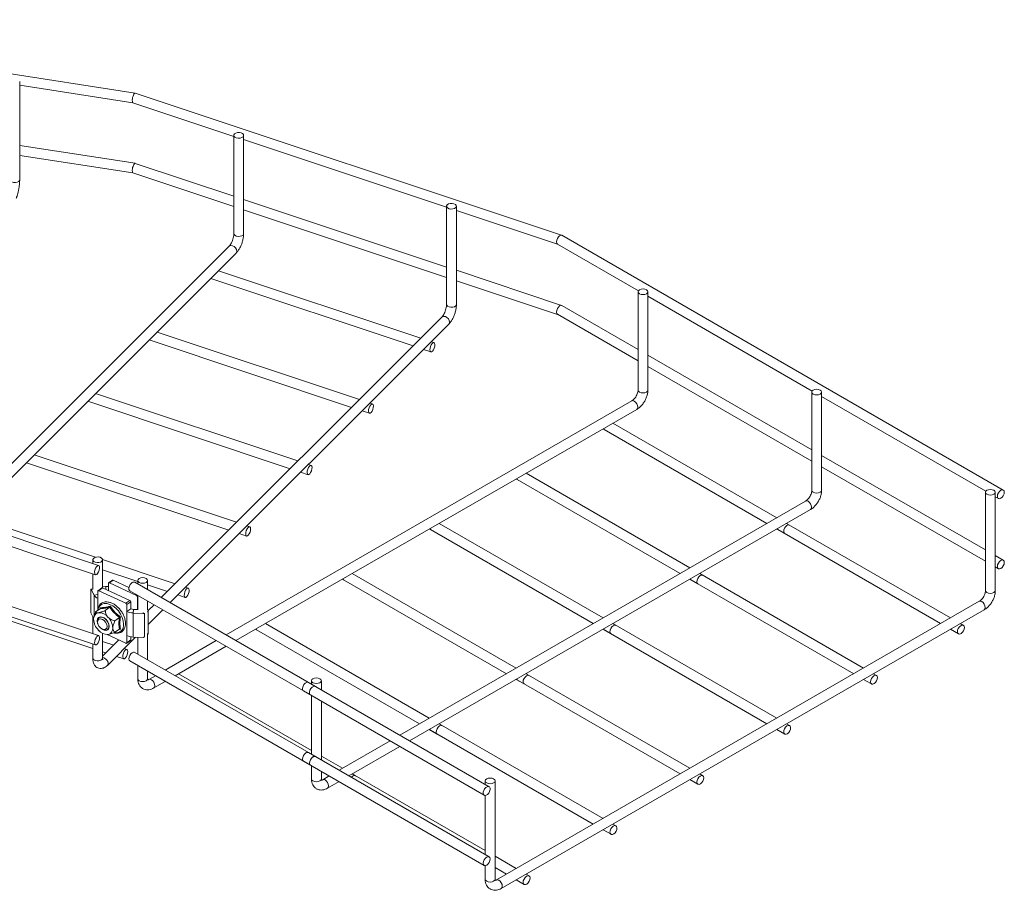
# Model space of a CAD drawing. Header units: millimetres. Extents: x 629 to 3946, y -402 to 1746.
# Tile 9 of 18: x 3199 to 3600, y -402 to -48. Entities that reach past the tile are written whole.
import ezdxf

# ---------------------------------------------------------------- set-up
doc = ezdxf.new("R2010")
doc.units = ezdxf.units.MM

msp = doc.modelspace()

# ---------------------------------------------------------------- linework, layer by layer
at = {"color": 7, "linetype": 'Continuous', "lineweight": 15}
for p, q in [((3246.52, -77.65), (3053.03, -47.72)), ((3199.49, -112.85), (3199.49, -72.84)), ((3199.49, -74.42), (3245.59, -81.55)), ((3420.04, -135.48), (3246.55, -77.65)), ((3245.57, -81.54), (3286.64, -95.23)), ((3286.64, -94.82), (3286.64, -134.84)), ((3290.64, -134.84), (3290.64, -94.82)), ((3246.52, -106.22), (3199.49, -98.95)), ((3290.64, -96.57), (3373.25, -124.1)), ((3199.49, -103), (3245.59, -110.13)), ((3286.64, -119.6), (3246.55, -106.23)), ((3245.57, -110.12), (3286.64, -123.81)), ((3373.25, -148.46), (3290.64, -120.93)), ((3373.25, -123.69), (3373.25, -163.7)), ((3377.25, -163.7), (3377.25, -123.69)), ((3290.64, -125.15), (3373.25, -152.68)), ((3377.25, -125.43), (3418.44, -139.16)), ((3599.87, -239.28), (3420.13, -135.52)), ((3284.73, -140), (3173.95, -250.77)), ((3418.4, -139.14), (3451.33, -158.15)), ((3178.2, -252.18), (3287.56, -142.83)), ((3362.76, -177.44), (3280.4, -149.99)), ((3420.04, -164.06), (3377.25, -149.79)), ((3277.23, -153.15), (3359.59, -180.6)), ((3377.25, -154.01), (3418.44, -167.74)), ((3451.21, -158.55), (3451.21, -198.56)), ((3455.21, -198.56), (3455.21, -158.55)), ((3451.21, -182.04), (3420.13, -164.1)), ((3455.21, -160.38), (3522.04, -198.97)), ((3418.4, -167.71), (3451.21, -186.65)), ((3371.33, -168.87), (3257.12, -283.07)), ((3260.7, -285.14), (3374.16, -171.7)), ((3337.76, -202.44), (3255.4, -174.99)), ((3252.23, -178.15), (3334.59, -205.6)), ((3368.11, -179.23), (3367, -178.86)), ((3363.84, -182.02), (3366.85, -183.02)), ((3521.92, -222.86), (3455.21, -184.35)), ((3455.21, -188.96), (3521.92, -227.48)), ((3312.76, -227.44), (3230.4, -199.99)), ((3521.92, -199.37), (3521.92, -239.38)), ((3521.92, -199.37), (3521.92, -239.38)), ((3525.92, -239.38), (3525.92, -199.37)), ((3525.92, -239.38), (3525.92, -199.37)), ((3227.23, -203.15), (3309.59, -230.6)), ((3448.67, -202.96), (3283.51, -298.3)), ((3343.11, -204.22), (3342, -203.85)), ((3525.92, -201.21), (3592.75, -239.79)), ((3287.51, -300.61), (3450.67, -206.42)), ((3338.84, -207.02), (3341.85, -208.02)), ((3507.65, -250.55), (3440.94, -212.04)), ((3437.36, -214.58), (3503.65, -252.86)), ((3202.23, -228.15), (3284.59, -255.6)), ((3287.76, -252.43), (3205.4, -224.98)), ((3592.63, -263.68), (3525.92, -225.17)), ((3313.84, -232.01), (3316.85, -233.02)), ((3318.11, -229.22), (3317, -228.85)), ((3472.3, -270.96), (3405.59, -232.45)), ((3525.92, -229.78), (3592.63, -268.3)), ((3402, -234.99), (3468.3, -273.27)), ((3231.61, -269.99), (3141.54, -239.97)), ((3592.63, -240.19), (3592.63, -280.2)), ((3596.63, -280.2), (3596.63, -240.19)), ((3140.28, -243.76), (3230.35, -273.78)), ((3519.38, -243.78), (3354.22, -339.12)), ((3519.38, -243.78), (3354.22, -339.12)), ((3596.63, -242.03), (3597.87, -242.74)), ((3358.22, -341.43), (3521.38, -247.24)), ((3358.22, -341.43), (3521.38, -247.24)), ((3230.37, -266.64), (3180.4, -249.98)), ((3293.11, -254.22), (3292, -253.85)), ((3366.65, -255.4), (3432.94, -293.68)), ((3436.94, -291.37), (3370.23, -252.86)), ((3507.65, -255.17), (3510.9, -257.04)), ((3508.07, -255.4), (3574.36, -293.68)), ((3512.9, -253.57), (3511.65, -252.86)), ((3578.36, -291.37), (3511.65, -252.86)), ((3288.84, -257.01), (3291.85, -258.01)), ((3229.25, -267.67), (3229.25, -269.2)), ((3262.76, -277.43), (3233.24, -267.59)), ((3233.25, -279.16), (3233.25, -267.67)), ((3599.87, -267.86), (3596.63, -265.99)), ((3140.28, -272.34), (3230.35, -302.36)), ((3231.61, -298.57), (3141.54, -268.55)), ((3233.25, -271.81), (3247.56, -276.58)), ((3596.63, -270.6), (3597.87, -271.32)), ((3229.25, -273.41), (3229.25, -279.59)), ((3237.23, -276), (3235.67, -277.13)), ((3237.52, -276), (3235.97, -277.13)), ((3243.95, -278.94), (3237.52, -276)), ((3247.56, -276.12), (3247.56, -277.55)), ((3251.56, -279.86), (3251.56, -276.12)), ((3331.29, -275.81), (3397.59, -314.09)), ((3401.59, -311.78), (3334.88, -273.27)), ((3472.3, -275.58), (3475.54, -277.45)), ((3472.71, -275.81), (3539.01, -314.09)), ((3477.54, -273.98), (3476.3, -273.27)), ((3543.01, -311.78), (3476.3, -273.27)), ((3152.23, -278.14), (3229.25, -303.81)), ((3228.43, -279.92), (3228.43, -288.9)), ((3229.25, -279.57), (3228.49, -279.7)), ((3228.57, -279.79), (3229.74, -282.06)), ((3231.26, -280.5), (3231.26, -283.35)), ((3232.91, -279.14), (3231.36, -280.27)), ((3233.2, -279.14), (3231.65, -280.27)), ((3231.65, -280.27), (3242.74, -285.35)), ((3233.2, -279.14), (3244.29, -284.22)), ((3233.25, -278.48), (3234.6, -278.53)), ((3235.58, -277.36), (3235.58, -280.21)), ((3247.06, -282.21), (3235.97, -277.13)), ((3244.32, -280.3), (3317.86, -322.75)), ((3319.86, -319.29), (3246.32, -276.83)), ((3251.56, -277.92), (3259.59, -280.59)), ((3268.11, -279.22), (3267, -278.85)), ((3242.74, -285.35), (3244.29, -284.22)), ((3247.45, -282.8), (3247.45, -285.66)), ((3247.56, -282.17), (3247.56, -288.01)), ((3251.56, -288.01), (3251.56, -284.48)), ((3263.84, -282.01), (3266.85, -283.01)), ((3232.21, -287.6), (3230.38, -288.93)), ((3232.21, -287.6), (3232.24, -287.22)), ((3236.13, -287.04), (3234.3, -288.37)), ((3244.69, -284.81), (3243.13, -285.94)), ((3243.13, -285.94), (3243.13, -288.8)), ((3244.69, -287.67), (3243.13, -288.8)), ((3244.69, -284.81), (3244.69, -287.67)), ((3245.66, -289.36), (3245.81, -287.92)), ((3245.81, -287.92), (3247.56, -287.98)), ((3247.45, -285.66), (3247.56, -285.58)), ((3247.56, -285.71), (3247.45, -285.66)), ((3251.69, -288.09), (3251.56, -287.84)), ((3254.19, -286), (3251.79, -288.4)), ((3251.83, -294.01), (3257.78, -288.07)), ((3590.09, -284.6), (3393.52, -398.08)), ((3395.52, -401.54), (3592.09, -288.06)), ((3228.57, -289.59), (3229.57, -291.51)), ((3229.25, -290.89), (3229.25, -297.78)), ((3229.68, -290.88), (3229.64, -291.04)), ((3231.76, -291.22), (3231.7, -291.26)), ((3240.04, -291.19), (3238.21, -292.52)), ((3243.13, -288.8), (3243.13, -298.6)), ((3245.66, -289.36), (3245.66, -299.15)), ((3249.76, -289.5), (3245.66, -289.36)), ((3250.25, -289.92), (3250.25, -298.91)), ((3251.83, -288.78), (3251.83, -297.76)), ((3231.19, -293.28), (3231.27, -293.6)), ((3232.86, -295.8), (3233.15, -295.97)), ((3235.23, -296.11), (3235.29, -296.07)), ((3240.04, -295.9), (3238.21, -297.23)), ((3240.47, -295.94), (3239.82, -296.07)), ((3295.94, -296.23), (3362.23, -334.5)), ((3366.23, -332.19), (3299.52, -293.68)), ((3436.94, -295.99), (3440.19, -297.86)), ((3437.36, -296.23), (3503.65, -334.5)), ((3442.19, -294.39), (3440.94, -293.68)), ((3507.65, -332.19), (3440.94, -293.68)), ((3578.36, -295.99), (3581.61, -297.86)), ((3583.61, -294.39), (3582.36, -293.68)), ((3231.65, -296.6), (3231.9, -296.71)), ((3233.25, -307.68), (3233.25, -297.66)), ((3239.84, -300.35), (3233.25, -306.94)), ((3235.03, -298.15), (3242.74, -301.68)), ((3235.16, -310.68), (3246.65, -299.19)), ((3243.03, -301.68), (3244.59, -300.55)), ((3243.13, -298.6), (3243.13, -301.45)), ((3243.13, -301.45), (3244.69, -300.32)), ((3244.69, -299.06), (3244.69, -300.32)), ((3249.76, -299.3), (3245.66, -299.15)), ((3247.56, -299.22), (3247.56, -306.13)), ((3250.25, -298.94), (3250.3, -298.51)), ((3251.49, -298.02), (3251.77, -297.98)), ((3251.56, -308.44), (3251.56, -298.01)), ((3229.25, -301.99), (3229.25, -307.68)), ((3237.76, -302.43), (3233.25, -300.93)), ((3243.11, -304.21), (3242, -303.84)), ((3279.51, -300.61), (3258.75, -312.59)), ((3262.75, -314.9), (3283.51, -302.92)), ((3233.25, -305.14), (3234.59, -305.59)), ((3238.84, -307.01), (3241.85, -308.01)), ((3319.86, -347.87), (3246.32, -305.41)), ((3244.32, -308.88), (3317.86, -351.33)), ((3247.56, -310.75), (3247.56, -316.13)), ((3251.56, -316.13), (3251.56, -313.06)), ((3254.75, -314.9), (3252.09, -316.44)), ((3318.27, -345.32), (3264.17, -314.09)), ((3401.59, -316.4), (3404.83, -318.27)), ((3402, -316.64), (3468.3, -354.91)), ((3406.83, -314.8), (3405.59, -314.09)), ((3472.3, -352.6), (3405.59, -314.09)), ((3543.01, -316.4), (3546.25, -318.27)), ((3548.25, -314.8), (3547.01, -314.09)), ((3254.09, -319.9), (3258.75, -317.21)), ((3390.57, -360.11), (3317.03, -317.65)), ((3318.27, -316.94), (3318.27, -318.37)), ((3318.27, -316.94), (3318.27, -318.37)), ((3322.27, -320.68), (3322.27, -316.94)), ((3322.27, -320.68), (3322.27, -316.94)), ((3315.03, -321.12), (3388.57, -363.57)), ((3318.27, -322.99), (3318.27, -346.95)), ((3318.27, -322.99), (3318.27, -346.95)), ((3322.27, -349.26), (3322.27, -325.3)), ((3322.27, -349.26), (3322.27, -325.3)), ((3371.47, -335.21), (3370.23, -334.5)), ((3436.94, -373.01), (3370.23, -334.5)), ((3512.9, -335.21), (3511.65, -334.5)), ((3366.23, -336.81), (3369.47, -338.68)), ((3366.65, -337.05), (3432.94, -375.32)), ((3507.65, -336.81), (3510.9, -338.68)), ((3350.22, -341.43), (3329.46, -353.41)), ((3350.22, -341.43), (3329.46, -353.41)), ((3333.46, -355.72), (3354.22, -343.74)), ((3333.46, -355.72), (3354.22, -343.74)), ((3390.57, -388.69), (3317.03, -346.23)), ((3330.88, -352.6), (3322.27, -347.63)), ((3315.03, -349.7), (3388.57, -392.15)), ((3318.27, -351.57), (3318.27, -356.95)), ((3318.27, -351.57), (3318.27, -356.95)), ((3322.27, -356.95), (3322.27, -353.88)), ((3322.27, -356.95), (3322.27, -353.88)), ((3325.46, -355.72), (3322.81, -357.26)), ((3325.46, -355.72), (3322.81, -357.26)), ((3336.12, -355.62), (3334.88, -354.91)), ((3388.98, -386.14), (3334.88, -354.91)), ((3477.54, -355.62), (3476.3, -354.91)), ((3324.81, -360.72), (3329.46, -358.03)), ((3324.81, -360.72), (3329.46, -358.03)), ((3388.98, -357.76), (3388.98, -359.19)), ((3392.98, -397.77), (3392.98, -357.76)), ((3472.3, -357.22), (3475.54, -359.09)), ((3388.98, -363.66), (3388.98, -387.77)), ((3442.19, -376.03), (3440.94, -375.32)), ((3436.94, -377.63), (3440.19, -379.5)), ((3401.59, -393.42), (3392.98, -388.45)), ((3388.98, -392.24), (3388.98, -397.77)), ((3392.98, -393.07), (3397.59, -395.73)), ((3406.83, -396.44), (3405.59, -395.73)), ((3401.59, -398.04), (3404.83, -399.91))]:
    msp.add_line(p, q, dxfattribs=at)
at = {"color": 8, "linetype": 'Continuous', "lineweight": 15}
for p, q in [((3229.25, -279.67), (3228.57, -279.79)), ((3234.6, -278.53), (3234.48, -279.72)), ((3235.58, -280.21), (3235.58, -280.22)), ((3231.26, -281.8), (3229.74, -282.06)), ((3229.74, -282.06), (3229.74, -290.7)), ((3231.26, -283.35), (3231.26, -287.98)), ((3247.06, -282.21), (3247.31, -282.03)), ((3247.56, -282.72), (3247.45, -282.8)), ((3247.45, -285.66), (3247.45, -287.97)), ((3251.55, -288.12), (3251.69, -288.09)), ((3249.76, -289.5), (3249.79, -289.15)), ((3250.3, -289.49), (3250.25, -289.92)), ((3251.83, -288.78), (3251.41, -288.85)), ((3250.25, -298.91), (3250.3, -298.47)), ((3251.41, -297.83), (3251.83, -297.76))]:
    msp.add_line(p, q, dxfattribs=at)
at = {"color": 7, "linetype": 'Continuous', "lineweight": 15, "flags": 128}
for points in [[(3289.64, -93.82), (3288.9, -93.68), (3288.13, -93.71), (3287.43, -93.91), (3286.91, -94.25), (3286.66, -94.67), (3286.71, -95.12), (3287.06, -95.53), (3287.64, -95.82), (3288.38, -95.97), (3289.16, -95.94), (3289.86, -95.74), (3290.38, -95.4), (3290.63, -94.98), (3290.58, -94.53), (3290.23, -94.12), (3289.64, -93.82)], [(3376.25, -122.69), (3375.51, -122.54), (3374.73, -122.57), (3374.03, -122.77), (3373.51, -123.11), (3373.26, -123.54), (3373.31, -123.99), (3373.66, -124.39), (3374.25, -124.69), (3374.99, -124.83), (3375.76, -124.8), (3376.46, -124.61), (3376.98, -124.27), (3377.23, -123.84), (3377.18, -123.39), (3376.83, -122.99), (3376.25, -122.69)], [(3454.62, -157.74), (3453.97, -157.49), (3453.21, -157.4), (3452.44, -157.49), (3451.79, -157.74), (3451.36, -158.11), (3451.21, -158.55), (3451.36, -159), (3451.79, -159.37), (3452.44, -159.62), (3453.21, -159.71), (3453.97, -159.62), (3454.62, -159.37), (3455.05, -159), (3455.21, -158.55), (3455.05, -158.11), (3454.62, -157.74)], [(3366.73, -180.8), (3367.04, -180.1), (3367.42, -179.56), (3367.8, -179.26), (3368.14, -179.24), (3368.38, -179.51), (3368.48, -180.02), (3368.42, -180.71), (3368.23, -181.45), (3367.92, -182.15), (3367.54, -182.69), (3367.16, -182.99), (3366.82, -183.01), (3366.58, -182.74), (3366.48, -182.23), (3366.53, -181.54), (3366.73, -180.8)], [(3525.33, -198.56), (3524.68, -198.31), (3523.92, -198.22), (3523.15, -198.31), (3522.5, -198.56), (3522.07, -198.93), (3521.92, -199.37), (3522.07, -199.82), (3522.5, -200.19), (3523.15, -200.44), (3523.92, -200.53), (3524.68, -200.44), (3525.33, -200.19), (3525.76, -199.82), (3525.92, -199.37), (3525.76, -198.93), (3525.33, -198.56)], [(3525.33, -198.56), (3524.68, -198.31), (3523.92, -198.22), (3523.15, -198.31), (3522.5, -198.56), (3522.07, -198.93), (3521.92, -199.37), (3522.07, -199.82), (3522.5, -200.19), (3523.15, -200.44), (3523.92, -200.53), (3524.68, -200.44), (3525.33, -200.19), (3525.76, -199.82), (3525.92, -199.37), (3525.76, -198.93), (3525.33, -198.56)], [(3341.73, -205.79), (3342.04, -205.1), (3342.42, -204.56), (3342.8, -204.25), (3343.14, -204.24), (3343.38, -204.51), (3343.48, -205.02), (3343.42, -205.7), (3343.23, -206.45), (3342.92, -207.15), (3342.54, -207.69), (3342.16, -207.99), (3341.82, -208.01), (3341.58, -207.74), (3341.48, -207.22), (3341.53, -206.54), (3341.73, -205.79)], [(3437.36, -214.58), (3437.09, -214.3), (3437.07, -214.27)], [(3316.73, -230.79), (3317.04, -230.09), (3317.42, -229.55), (3317.8, -229.25), (3318.14, -229.23), (3318.38, -229.5), (3318.48, -230.02), (3318.42, -230.7), (3318.23, -231.45), (3317.92, -232.15), (3317.54, -232.69), (3317.16, -232.99), (3316.82, -233.01), (3316.58, -232.74), (3316.48, -232.22), (3316.53, -231.54), (3316.73, -230.79)], [(3402, -234.99), (3401.73, -234.71), (3401.71, -234.68)], [(3596.04, -239.38), (3595.39, -239.13), (3594.63, -239.04), (3593.86, -239.13), (3593.21, -239.38), (3592.78, -239.75), (3592.63, -240.19), (3592.78, -240.64), (3593.21, -241.01), (3593.86, -241.26), (3594.63, -241.35), (3595.39, -241.26), (3596.04, -241.01), (3596.47, -240.64), (3596.63, -240.19), (3596.47, -239.75), (3596.04, -239.38)], [(3600.28, -240.19), (3600.18, -240.88), (3599.87, -241.59), (3599.41, -242.21), (3598.87, -242.64), (3598.33, -242.83), (3597.87, -242.74), (3597.56, -242.39), (3597.46, -241.83), (3597.56, -241.14), (3597.87, -240.43), (3598.33, -239.81), (3598.87, -239.38), (3599.41, -239.19), (3599.87, -239.28), (3600.18, -239.63), (3600.28, -240.19)], [(3291.73, -255.79), (3292.04, -255.09), (3292.42, -254.55), (3292.8, -254.25), (3293.14, -254.23), (3293.38, -254.5), (3293.48, -255.02), (3293.42, -255.7), (3293.23, -256.45), (3292.92, -257.14), (3292.54, -257.68), (3292.16, -257.99), (3291.82, -258), (3291.58, -257.73), (3291.48, -257.22), (3291.53, -256.53), (3291.73, -255.79)], [(3366.65, -255.4), (3366.38, -255.12), (3366.36, -255.09)], [(3508.07, -255.4), (3507.8, -255.12), (3507.78, -255.09)], [(3510.9, -257.04), (3510.63, -256.76), (3510.48, -256.22), (3510.56, -255.55), (3510.83, -254.84)], [(3510.83, -254.84), (3511.27, -254.2), (3511.81, -253.73), (3512.35, -253.5), (3512.83, -253.54), (3512.9, -253.57)], [(3230.25, -268.67), (3229.66, -268.38), (3229.31, -267.97), (3229.26, -267.52), (3229.51, -267.1), (3230.03, -266.76), (3230.73, -266.56), (3231.51, -266.53), (3232.25, -266.67), (3232.83, -266.97), (3233.18, -267.37), (3233.23, -267.82), (3232.98, -268.25), (3232.46, -268.59), (3231.76, -268.79), (3230.99, -268.82), (3230.25, -268.67)], [(3600.28, -268.77), (3600.18, -269.46), (3599.87, -270.17), (3599.41, -270.79), (3598.87, -271.22), (3598.33, -271.41), (3597.87, -271.32), (3597.56, -270.97), (3597.46, -270.41), (3597.56, -269.72), (3597.87, -269.01), (3598.33, -268.39), (3598.87, -267.96), (3599.41, -267.77), (3599.87, -267.86), (3600.18, -268.21), (3600.28, -268.77)], [(3230.75, -270.52), (3231.14, -270.11), (3231.51, -269.97), (3231.79, -270.12), (3231.95, -270.54), (3231.97, -271.16), (3231.83, -271.9), (3231.56, -272.63), (3231.21, -273.25), (3230.82, -273.66), (3230.45, -273.8), (3230.17, -273.65), (3230, -273.23), (3229.99, -272.6), (3230.13, -271.87), (3230.4, -271.14), (3230.75, -270.52)], [(3248.14, -276.93), (3247.71, -276.56), (3247.56, -276.12), (3247.71, -275.67), (3248.14, -275.3), (3248.79, -275.05), (3249.56, -274.96), (3250.32, -275.05), (3250.97, -275.3), (3251.41, -275.67), (3251.56, -276.12), (3251.41, -276.56), (3250.97, -276.93), (3250.32, -277.18), (3249.56, -277.27), (3248.79, -277.18), (3248.14, -276.93)], [(3331.29, -275.81), (3331.02, -275.54), (3331, -275.5)], [(3472.71, -275.81), (3472.44, -275.54), (3472.42, -275.5)], [(3475.54, -277.45), (3475.27, -277.17), (3475.13, -276.63), (3475.2, -275.96), (3475.48, -275.25)], [(3475.48, -275.25), (3475.92, -274.61), (3476.45, -274.14), (3477, -273.91), (3477.48, -273.95), (3477.54, -273.98)], [(3228.57, -279.79), (3228.55, -279.74), (3228.52, -279.71), (3228.49, -279.7), (3228.47, -279.71), (3228.45, -279.74), (3228.44, -279.78), (3228.43, -279.85), (3228.43, -279.92)], [(3235.58, -280.21), (3235.45, -280.16), (3235.38, -280.13)], [(3244.32, -280.3), (3244.17, -280.18), (3243.94, -279.73), (3243.92, -279.11), (3244.12, -278.4), (3244.49, -277.71), (3244.99, -277.16)], [(3266.73, -280.78), (3267.04, -280.09), (3267.42, -279.55), (3267.8, -279.25), (3268.14, -279.23), (3268.38, -279.5), (3268.48, -280.01), (3268.42, -280.7), (3268.23, -281.44), (3267.92, -282.14), (3267.54, -282.68), (3267.16, -282.98), (3266.82, -283), (3266.58, -282.73), (3266.48, -282.22), (3266.53, -281.53), (3266.73, -280.78)], [(3231.57, -294.41), (3231.18, -293.51), (3231.04, -292.57), (3231.18, -291.78), (3231.6, -291.21), (3232.25, -290.94), (3233.04, -291), (3233.88, -291.39), (3234.68, -292.05), (3235.32, -292.91), (3235.74, -293.87), (3235.89, -294.8), (3235.89, -294.8)], [(3231.76, -291.91), (3232.39, -291.76), (3233.12, -291.94), (3233.85, -292.43), (3234.47, -293.15), (3234.89, -293.98), (3235.03, -294.82), (3234.89, -295.51), (3234.47, -295.97), (3233.85, -296.12), (3233.12, -295.93), (3232.39, -295.45), (3231.76, -294.73), (3231.35, -293.89), (3231.2, -293.06), (3231.35, -292.36), (3231.76, -291.91)], [(3231.8, -291.19), (3232.47, -291.01), (3233.26, -291.15), (3234.07, -291.6), (3234.81, -292.3), (3235.39, -293.16), (3235.73, -294.09), (3235.8, -294.97), (3235.59, -295.7), (3235.12, -296.18), (3234.46, -296.36), (3233.67, -296.22), (3233.15, -295.97)], [(3235.89, -294.8), (3235.74, -295.6), (3235.32, -296.17), (3234.68, -296.44), (3233.88, -296.37), (3233.04, -295.99), (3232.25, -295.32), (3232.19, -295.26)], [(3295.94, -296.23), (3295.67, -295.95), (3295.65, -295.91)], [(3437.36, -296.23), (3437.09, -295.95), (3437.07, -295.91)], [(3440.19, -297.86), (3439.92, -297.58), (3439.77, -297.04), (3439.85, -296.37), (3440.12, -295.66)], [(3440.12, -295.66), (3440.56, -295.02), (3441.1, -294.55), (3441.64, -294.32), (3442.12, -294.36), (3442.19, -294.39)], [(3581.55, -295.66), (3581.98, -295.02), (3582.52, -294.55), (3583.06, -294.32), (3583.54, -294.36), (3583.88, -294.67), (3584.02, -295.21), (3583.94, -295.88), (3583.67, -296.59), (3583.23, -297.23), (3582.7, -297.7), (3582.15, -297.94), (3581.67, -297.89), (3581.34, -297.58), (3581.2, -297.04), (3581.27, -296.37), (3581.55, -295.66)], [(3230.93, -298.88), (3231.32, -298.59), (3231.65, -298.58), (3231.88, -298.87), (3231.98, -299.39), (3231.92, -300.08), (3231.72, -300.83), (3231.4, -301.52), (3231.02, -302.05), (3230.64, -302.34), (3230.3, -302.34), (3230.07, -302.06), (3229.98, -301.53), (3230.04, -300.85), (3230.24, -300.1), (3230.56, -299.41), (3230.93, -298.88)], [(3251.83, -297.76), (3251.83, -297.83), (3251.82, -297.89), (3251.81, -297.94), (3251.79, -297.97), (3251.77, -297.98)], [(3241.73, -305.78), (3242.04, -305.09), (3242.42, -304.54), (3242.8, -304.24), (3243.14, -304.22), (3243.38, -304.49), (3243.48, -305.01), (3243.42, -305.69), (3243.23, -306.44), (3242.92, -307.14), (3242.54, -307.68), (3242.16, -307.98), (3241.82, -308), (3241.58, -307.73), (3241.48, -307.21), (3241.53, -306.53), (3241.73, -305.78)], [(3244.32, -308.88), (3244.04, -308.58), (3243.9, -308.03), (3243.99, -307.35), (3244.27, -306.64), (3244.72, -306.01), (3245.25, -305.55)], [(3318.86, -317.75), (3318.42, -317.38), (3318.27, -316.94), (3318.42, -316.49), (3318.86, -316.12), (3319.5, -315.87), (3320.27, -315.78), (3321.04, -315.87), (3321.68, -316.12), (3322.12, -316.49), (3322.27, -316.94), (3322.12, -317.38), (3321.68, -317.75), (3321.04, -318), (3320.27, -318.09), (3319.5, -318), (3318.86, -317.75)], [(3318.86, -317.75), (3318.42, -317.38), (3318.27, -316.94), (3318.42, -316.49), (3318.86, -316.12), (3319.5, -315.87), (3320.27, -315.78), (3321.04, -315.87), (3321.68, -316.12), (3322.12, -316.49), (3322.27, -316.94), (3322.12, -317.38), (3321.68, -317.75), (3321.04, -318), (3320.27, -318.09), (3319.5, -318), (3318.86, -317.75)], [(3402, -316.64), (3401.73, -316.36), (3401.71, -316.32)], [(3404.83, -318.27), (3404.56, -317.99), (3404.42, -317.45), (3404.49, -316.78), (3404.77, -316.07)], [(3404.77, -316.07), (3405.21, -315.43), (3405.74, -314.96), (3406.29, -314.73), (3406.76, -314.77), (3406.83, -314.8)], [(3546.19, -316.07), (3546.63, -315.43), (3547.16, -314.96), (3547.71, -314.73), (3548.19, -314.77), (3548.52, -315.08), (3548.66, -315.62), (3548.59, -316.29), (3548.31, -317), (3547.87, -317.64), (3547.34, -318.11), (3546.79, -318.35), (3546.32, -318.3), (3545.98, -317.99), (3545.84, -317.45), (3545.91, -316.78), (3546.19, -316.07)], [(3315.03, -321.12), (3314.88, -321), (3314.65, -320.55), (3314.63, -319.93), (3314.83, -319.22), (3315.2, -318.53), (3315.71, -317.98)], [(3317.86, -322.75), (3317.71, -322.63), (3317.48, -322.19), (3317.46, -321.56), (3317.65, -320.85), (3318.03, -320.17), (3318.53, -319.61)], [(3369.47, -338.68), (3369.2, -338.4), (3369.06, -337.86), (3369.14, -337.19), (3369.41, -336.48)], [(3369.41, -336.48), (3369.85, -335.84), (3370.38, -335.37), (3370.93, -335.14), (3371.41, -335.18), (3371.47, -335.21)], [(3510.83, -336.48), (3511.27, -335.84), (3511.81, -335.37), (3512.35, -335.14), (3512.83, -335.18), (3513.17, -335.49), (3513.31, -336.03), (3513.23, -336.7), (3512.96, -337.41), (3512.52, -338.05), (3511.99, -338.52), (3511.44, -338.76), (3510.96, -338.71), (3510.63, -338.4), (3510.48, -337.86), (3510.56, -337.19), (3510.83, -336.48)], [(3366.65, -337.05), (3366.38, -336.77), (3366.36, -336.73)], [(3315.03, -349.7), (3314.75, -349.4), (3314.61, -348.85), (3314.7, -348.17), (3314.98, -347.46), (3315.43, -346.83), (3315.96, -346.37)], [(3317.86, -351.33), (3317.57, -351.03), (3317.44, -350.49), (3317.53, -349.81), (3317.81, -349.1), (3318.26, -348.46), (3318.79, -348)], [(3389.57, -358.57), (3389.13, -358.2), (3388.98, -357.76), (3389.13, -357.32), (3389.57, -356.94), (3390.22, -356.69), (3390.98, -356.6), (3391.75, -356.69), (3392.39, -356.94), (3392.83, -357.32), (3392.98, -357.76), (3392.83, -358.2), (3392.39, -358.57), (3391.75, -358.82), (3390.98, -358.91), (3390.22, -358.82), (3389.57, -358.57)], [(3475.48, -356.89), (3475.92, -356.25), (3476.45, -355.78), (3477, -355.55), (3477.48, -355.59), (3477.81, -355.9), (3477.95, -356.44), (3477.88, -357.11), (3477.6, -357.82), (3477.16, -358.46), (3476.63, -358.93), (3476.08, -359.17), (3475.61, -359.12), (3475.27, -358.81), (3475.13, -358.27), (3475.2, -357.6), (3475.48, -356.89)], [(3389.24, -360.43), (3389.8, -360.1), (3390.31, -360.02), (3390.72, -360.22), (3390.94, -360.67), (3390.96, -361.3), (3390.77, -362.01), (3390.39, -362.69), (3389.89, -363.24), (3389.34, -363.58), (3388.82, -363.66), (3388.42, -363.45), (3388.19, -363.01), (3388.17, -362.38), (3388.36, -361.67), (3388.74, -360.99), (3389.24, -360.43)], [(3440.12, -377.3), (3440.56, -376.66), (3441.1, -376.19), (3441.64, -375.96), (3442.12, -376), (3442.45, -376.31), (3442.6, -376.85), (3442.52, -377.52), (3442.25, -378.23), (3441.81, -378.87), (3441.27, -379.34), (3440.73, -379.58), (3440.25, -379.53), (3439.92, -379.22), (3439.77, -378.68), (3439.85, -378.01), (3440.12, -377.3)], [(3389.5, -388.82), (3390.05, -388.6), (3390.52, -388.66), (3390.85, -388.99), (3390.98, -389.53), (3390.9, -390.21), (3390.61, -390.92), (3390.16, -391.55), (3389.63, -392.01), (3389.08, -392.23), (3388.61, -392.17), (3388.28, -391.85), (3388.15, -391.31), (3388.24, -390.63), (3388.52, -389.92), (3388.97, -389.28), (3389.5, -388.82)], [(3404.77, -397.71), (3405.21, -397.07), (3405.74, -396.6), (3406.29, -396.37), (3406.76, -396.41), (3407.1, -396.72), (3407.24, -397.26), (3407.17, -397.93), (3406.89, -398.64), (3406.45, -399.28), (3405.92, -399.75), (3405.37, -399.99), (3404.9, -399.94), (3404.56, -399.63), (3404.42, -399.1), (3404.49, -398.42), (3404.77, -397.71)]]:
    msp.add_lwpolyline(points, dxfattribs=at)
at = {"color": 8, "linetype": 'Continuous', "lineweight": 15, "flags": 128}
for points in [[(3195.49, -112.85), (3195.5, -113), (3195.75, -113.43), (3196.27, -113.77), (3196.97, -113.97), (3197.75, -114), (3198.49, -113.85), (3199.07, -113.56), (3199.42, -113.15), (3199.49, -112.85)], [(3286.64, -134.84), (3286.71, -135.13), (3287.06, -135.54), (3287.64, -135.84), (3288.38, -135.98), (3289.16, -135.95), (3289.86, -135.75), (3290.38, -135.41), (3290.63, -134.99), (3290.64, -134.84)], [(3284.73, -140), (3284.92, -139.85), (3285.48, -139.69), (3286.14, -139.78), (3286.81, -140.13), (3287.37, -140.67), (3287.74, -141.33), (3287.88, -142), (3287.74, -142.58), (3287.56, -142.83)], [(3373.25, -163.7), (3373.31, -164), (3373.66, -164.4), (3374.25, -164.7), (3374.99, -164.84), (3375.76, -164.81), (3376.46, -164.62), (3376.98, -164.28), (3377.23, -163.85), (3377.25, -163.7)], [(3371.33, -168.87), (3371.52, -168.72), (3372.08, -168.55), (3372.75, -168.65), (3373.41, -168.99), (3373.97, -169.54), (3374.35, -170.19), (3374.48, -170.86), (3374.35, -171.44), (3374.16, -171.7)], [(3451.21, -198.56), (3451.36, -199.01), (3451.79, -199.38), (3452.44, -199.63), (3453.21, -199.72), (3453.97, -199.63), (3454.62, -199.38), (3455.05, -199.01), (3455.21, -198.56), (3455.21, -198.56)], [(3448.67, -202.96), (3449.13, -202.87), (3449.67, -203.05), (3450.21, -203.49), (3450.67, -204.11), (3450.98, -204.82), (3451.08, -205.5), (3450.98, -206.07), (3450.67, -206.42), (3450.67, -206.42)], [(3521.92, -239.38), (3522.07, -239.83), (3522.5, -240.2), (3523.15, -240.45), (3523.92, -240.54), (3524.68, -240.45), (3525.33, -240.2), (3525.76, -239.83), (3525.92, -239.38), (3525.92, -239.38)], [(3521.92, -239.38), (3522.07, -239.83), (3522.5, -240.2), (3523.15, -240.45), (3523.92, -240.54), (3524.68, -240.45), (3525.33, -240.2), (3525.76, -239.83), (3525.92, -239.38), (3525.92, -239.38)], [(3519.38, -243.78), (3519.84, -243.69), (3520.38, -243.88), (3520.92, -244.31), (3521.38, -244.93), (3521.69, -245.64), (3521.8, -246.32), (3521.69, -246.89), (3521.38, -247.24), (3521.38, -247.24)], [(3519.38, -243.78), (3519.84, -243.69), (3520.38, -243.88), (3520.92, -244.31), (3521.38, -244.93), (3521.69, -245.64), (3521.8, -246.32), (3521.69, -246.89), (3521.38, -247.24), (3521.38, -247.24)], [(3592.63, -280.2), (3592.78, -280.65), (3593.21, -281.02), (3593.86, -281.27), (3594.63, -281.36), (3595.39, -281.27), (3596.04, -281.02), (3596.47, -280.65), (3596.63, -280.2), (3596.63, -280.2)], [(3590.09, -284.6), (3590.55, -284.51), (3591.09, -284.7), (3591.63, -285.13), (3592.09, -285.75), (3592.4, -286.46), (3592.51, -287.14), (3592.4, -287.71), (3592.09, -288.06), (3592.09, -288.06)], [(3241.79, -293.89), (3241.64, -292.56), (3241.22, -291.16), (3240.55, -289.79), (3239.66, -288.5), (3238.6, -287.38), (3237.43, -286.48), (3236.2, -285.84), (3235, -285.51), (3233.87, -285.5), (3232.89, -285.81), (3232.1, -286.43), (3231.55, -287.32), (3231.29, -288.27)], [(3233.25, -307.68), (3233.23, -307.83), (3232.98, -308.26), (3232.46, -308.6), (3231.76, -308.8), (3230.99, -308.83), (3230.25, -308.68)], [(3233.25, -307.54), (3233.75, -307.63), (3234.41, -307.98), (3234.97, -308.52), (3235.35, -309.18), (3235.48, -309.84), (3235.35, -310.43), (3235.16, -310.68)], [(3248.14, -316.94), (3247.71, -316.57), (3247.56, -316.13)], [(3251.56, -316.13), (3251.41, -316.57), (3250.97, -316.94), (3250.32, -317.19), (3249.56, -317.28), (3248.79, -317.19), (3248.14, -316.94)], [(3252.1, -316.44), (3252.55, -316.35), (3253.09, -316.54), (3253.64, -316.97), (3254.09, -317.59), (3254.4, -318.3), (3254.51, -318.98), (3254.4, -319.55), (3254.09, -319.9), (3254.09, -319.9)], [(3318.86, -357.76), (3318.42, -357.39), (3318.27, -356.95)], [(3318.86, -357.76), (3319.5, -358.01), (3320.27, -358.1), (3321.04, -358.01), (3321.68, -357.76), (3322.12, -357.39), (3322.27, -356.95), (3322.12, -357.39), (3321.68, -357.76), (3321.04, -358.01), (3320.27, -358.1), (3319.5, -358.01), (3318.86, -357.76), (3318.42, -357.39), (3318.27, -356.95)], [(3322.81, -357.26), (3323.26, -357.17), (3323.81, -357.36), (3324.35, -357.79), (3324.81, -358.41), (3325.11, -359.12), (3325.22, -359.81), (3325.11, -360.37), (3324.81, -360.72), (3324.8, -360.72)], [(3322.81, -357.26), (3323.26, -357.17), (3323.81, -357.36), (3324.35, -357.79), (3324.81, -358.41), (3325.11, -359.12), (3325.22, -359.81), (3325.11, -360.37), (3324.81, -360.72), (3324.8, -360.72)], [(3389.57, -398.58), (3389.13, -398.21), (3388.98, -397.77)], [(3392.98, -397.77), (3392.83, -398.21), (3392.39, -398.58), (3391.75, -398.83), (3390.98, -398.92), (3390.22, -398.83), (3389.57, -398.58)], [(3393.52, -398.08), (3393.97, -397.99), (3394.52, -398.18), (3395.06, -398.61), (3395.52, -399.23), (3395.82, -399.94), (3395.93, -400.63), (3395.82, -401.19), (3395.52, -401.54), (3395.52, -401.54)]]:
    msp.add_lwpolyline(points, dxfattribs=at)
at = {"color": 7, "linetype": 'Continuous', "lineweight": 15}
for centre, radius, start, end in [((3237.38, -276.25), 0.289, 60.1307, 121.3573), ((3231.51, -280.48), 0.252, 56.2161, 184.3734), ((3233.06, -279.39), 0.289, 60.1306, 121.3574), ((3234.35, -286.07), 7.55, 80.624, 88.0471), ((3235.83, -277.34), 0.252, 56.2141, 184.3754), ((3245.88, -277.91), 1.16, 68.0532, 139.781), ((3232.41, -280.47), 3.11, 210.7725, 248.2086), ((3243.99, -284.85), 0.702, 3.4582, 63.8843), ((3246.75, -282.84), 0.702, 3.4495, 63.893), ((3242.43, -285.98), 0.702, 3.447, 63.8915), ((3245.88, -284.94), 2.98, 246.3943, 268.6761), ((3250.09, -288.78), 1.74, 0.1571, 23.3349), ((3230.17, -288.9), 1.74, 180.1505, 203.3433), ((3231.94, -291.62), 2.41, 100.4771, 186.368), ((3236.35, -291.54), 6.81, 182.9812, 224.6724), ((3232.91, -292.65), 1.83, 127.3454, 200.0989), ((3231.65, -294.11), 4.86, 39.0738, 91.6704), ((3230.58, -295.84), 6.81, 2.9845, 44.6699), ((3245.81, -282.66), 6.7, 246.3999, 268.6702), ((3249.78, -289.98), 0.48, 6.4151, 92.6655), ((3231.96, -295.96), 0.711, 187.3503, 243.6421), ((3235.28, -293.26), 4.86, 219.0717, 271.6726), ((3234.98, -295.75), 2.41, 280.4788, 6.3633), ((3245.81, -292.45), 6.7, 246.3999, 268.6702), ((3244.42, -300.34), 0.266, 309.0742, 4.0374), ((3249.81, -298.86), 0.443, 262.3198, 353.8162), ((3242.88, -301.47), 0.252, 236.2168, 4.3781), ((3245.89, -306.28), 0.969, 63.7786, 130.8921), ((3316.59, -318.73), 1.16, 68.0532, 139.781), ((3319.42, -320.36), 1.16, 68.0532, 139.781), ((3316.6, -347.1), 0.969, 63.7786, 130.8921), ((3319.43, -348.74), 0.969, 63.7786, 130.8921), ((3335.71, -357.01), 1.44, 73.636, 150.3372)]:
    msp.add_arc(centre, radius, start, end, dxfattribs=at)
at = {"color": 8, "linetype": 'Continuous', "lineweight": 15}
for centre, radius, start, end in [((3238.55, -294.22), 3.25, 260.6359, 5.8911), ((3230.43, -307.5), 1.2, 188.8941, 261.1131)]:
    msp.add_arc(centre, radius, start, end, dxfattribs=at)
at = {"color": 7, "linetype": 'Continuous', "lineweight": 15}
for centre, major_axis, ratio, start_param, end_param in [((3246.06, -79.6), (0.47, 1.95), 0.313166, 6.256784, 9.398377), ((3246.06, -108.18), (0.47, 1.95), 0.313166, 6.256784, 9.398377), ((3419.26, -137.33), (0.82, 1.83), 0.497539, 6.232847, 9.374439), ((3419.26, -165.91), (0.82, 1.83), 0.497539, 6.232847, 9.374439)]:
    msp.add_ellipse(centre, major_axis=major_axis, ratio=ratio, start_param=start_param, end_param=end_param, dxfattribs=at)
for points, knots in [([(3198.01, -120.57), (3198.08, -120.4), (3198.29, -119.92), (3198.6, -118.98), (3198.92, -117.72), (3199.19, -116.35), (3199.37, -114.99), (3199.47, -113.81), (3199.48, -113.13), (3199.49, -112.85)], [0, 0, 0, 0, 0.0866302, 0.2460871, 0.4122421, 0.5722282, 0.7305209, 0.8894226, 1, 1, 1, 1]), ([(3286.64, -134.84), (3286.64, -134.97), (3286.63, -135.34), (3286.53, -136.11), (3286.28, -137.09), (3285.92, -138.09), (3285.49, -138.99), (3285.05, -139.65), (3284.83, -139.9), (3284.73, -140)], [0, 0, 0, 0, 0.082735, 0.235462, 0.394768, 0.558263, 0.721633, 0.88013, 1, 1, 1, 1]), ([(3287.56, -142.83), (3287.71, -142.67), (3288.16, -142.19), (3288.81, -141.25), (3289.47, -139.97), (3290.01, -138.61), (3290.39, -137.21), (3290.61, -135.93), (3290.63, -135.17), (3290.64, -134.84)], [0, 0, 0, 0, 0.087257, 0.252025, 0.411893, 0.568227, 0.723742, 0.880671, 1, 1, 1, 1]), ([(3373.25, -163.7), (3373.24, -163.83), (3373.23, -164.21), (3373.13, -164.98), (3372.89, -165.96), (3372.52, -166.96), (3372.09, -167.85), (3371.65, -168.52), (3371.43, -168.76), (3371.33, -168.87)], [0, 0, 0, 0, 0.082735, 0.235463, 0.394767, 0.558264, 0.721632, 0.88013, 1, 1, 1, 1]), ([(3374.16, -171.7), (3374.31, -171.53), (3374.76, -171.06), (3375.41, -170.11), (3376.08, -168.84), (3376.61, -167.47), (3376.99, -166.07), (3377.21, -164.79), (3377.24, -164.03), (3377.25, -163.7)], [0, 0, 0, 0, 0.087257, 0.252024, 0.411892, 0.568227, 0.723743, 0.880671, 1, 1, 1, 1]), ([(3451.21, -198.56), (3451.2, -198.67), (3451.19, -198.99), (3451.06, -199.67), (3450.73, -200.54), (3450.24, -201.42), (3449.64, -202.18), (3449.08, -202.7), (3448.78, -202.89), (3448.67, -202.96)], [0, 0, 0, 0, 0.082291, 0.239614, 0.402291, 0.569161, 0.736987, 0.901519, 1, 1, 1, 1]), ([(3450.67, -206.42), (3450.89, -206.29), (3451.48, -205.91), (3452.39, -205.11), (3453.34, -203.98), (3454.13, -202.71), (3454.73, -201.34), (3455.13, -199.93), (3455.18, -199.02), (3455.21, -198.56)], [0, 0, 0, 0, 0.085869, 0.238022, 0.389738, 0.541079, 0.692967, 0.846561, 1, 1, 1, 1]), ([(3521.92, -239.38), (3521.91, -239.49), (3521.9, -239.81), (3521.77, -240.49), (3521.44, -241.36), (3520.95, -242.24), (3520.35, -243), (3519.79, -243.52), (3519.49, -243.71), (3519.38, -243.78)], [0, 0, 0, 0, 0.082291, 0.239614, 0.402291, 0.569161, 0.736987, 0.901519, 1, 1, 1, 1]), ([(3521.92, -239.38), (3521.91, -239.49), (3521.9, -239.81), (3521.77, -240.49), (3521.44, -241.36), (3520.95, -242.24), (3520.35, -243), (3519.79, -243.52), (3519.49, -243.71), (3519.38, -243.78)], [0, 0, 0, 0, 0.082291, 0.239614, 0.402291, 0.569161, 0.736987, 0.901519, 1, 1, 1, 1]), ([(3521.38, -247.24), (3521.6, -247.11), (3522.19, -246.73), (3523.1, -245.93), (3524.05, -244.8), (3524.84, -243.53), (3525.44, -242.16), (3525.84, -240.76), (3525.89, -239.84), (3525.92, -239.38)], [0, 0, 0, 0, 0.085869, 0.238022, 0.389738, 0.541079, 0.692967, 0.846561, 1, 1, 1, 1]), ([(3521.38, -247.24), (3521.6, -247.11), (3522.19, -246.73), (3523.1, -245.93), (3524.05, -244.8), (3524.84, -243.53), (3525.44, -242.16), (3525.84, -240.76), (3525.89, -239.84), (3525.92, -239.38)], [0, 0, 0, 0, 0.085869, 0.238022, 0.389738, 0.541079, 0.692967, 0.846561, 1, 1, 1, 1]), ([(3592.63, -280.2), (3592.62, -280.31), (3592.61, -280.63), (3592.48, -281.31), (3592.15, -282.19), (3591.66, -283.06), (3591.06, -283.82), (3590.5, -284.34), (3590.2, -284.53), (3590.09, -284.6)], [0, 0, 0, 0, 0.0822912, 0.2396151, 0.4022911, 0.5691602, 0.7369865, 0.9015157, 1, 1, 1, 1]), ([(3592.09, -288.06), (3592.31, -287.93), (3592.9, -287.55), (3593.81, -286.75), (3594.76, -285.62), (3595.55, -284.35), (3596.15, -282.98), (3596.55, -281.58), (3596.6, -280.66), (3596.63, -280.2)], [0, 0, 0, 0, 0.08587, 0.238022, 0.389739, 0.541079, 0.692967, 0.84656, 1, 1, 1, 1]), ([(3237.66, -297.43), (3237.92, -297.5), (3238.58, -297.68), (3239.59, -297.62), (3240.62, -297.3), (3241.46, -296.68), (3242.07, -295.83), (3242.45, -294.79), (3242.55, -293.78), (3242.5, -292.7), (3242.27, -291.56), (3241.77, -290.21), (3241.04, -288.9), (3240.13, -287.69), (3239.08, -286.64), (3237.92, -285.78), (3236.71, -285.17), (3235.5, -284.84), (3234.33, -284.8), (3233.27, -285.07), (3232.39, -285.63), (3231.73, -286.43), (3231.32, -287.34), (3231.24, -288.03), (3231.2, -288.33)], [0, 0, 0, 0, 0.03156, 0.080225, 0.127981, 0.174447, 0.220292, 0.266345, 0.314623, 0.340443, 0.388729, 0.43708, 0.485403, 0.533717, 0.582089, 0.630572, 0.679242, 0.728108, 0.776874, 0.824885, 0.87161, 0.917495, 0.963407, 1, 1, 1, 1]), ([(3231.51, -289.25), (3231.71, -289.22), (3232.26, -289.11), (3233.25, -288.78), (3233.99, -288.49), (3234.3, -288.37)], [0, 0, 0, 0, 0.259117, 0.686794, 1, 1, 1, 1]), ([(3236.13, -287.04), (3235.39, -287.19), (3233.92, -287.5), (3232.78, -287.57), (3232.21, -287.6)], [0, 0, 0, 0, 0.499997, 1, 1, 1, 1]), ([(3232.24, -287.22), (3232.25, -287.22), (3232.26, -287.26), (3232.29, -287.33), (3232.3, -287.44), (3232.28, -287.54), (3232.23, -287.58), (3232.21, -287.6)], [0, 0, 0, 0, 0.008044, 0.267562, 0.528708, 0.763884, 1, 1, 1, 1]), ([(3232.24, -287.22), (3232.84, -287.19), (3233.69, -287.16), (3235.14, -286.91), (3235.91, -286.73), (3236.36, -286.63)], [0, 0, 0, 0, 0.499724, 0.714791, 1, 1, 1, 1]), ([(3234.3, -288.37), (3234.39, -288.92), (3234.54, -289.77), (3235.08, -290.68), (3235.37, -290.99), (3235.42, -291.05)], [0, 0, 0, 0, 0.599185, 0.927959, 1, 1, 1, 1]), ([(3236.13, -287.04), (3236.15, -287.02), (3236.2, -286.97), (3236.27, -286.87), (3236.32, -286.76), (3236.35, -286.67), (3236.36, -286.63), (3236.36, -286.63)], [0, 0, 0, 0, 0.236162, 0.471393, 0.732462, 0.99212, 1, 1, 1, 1]), ([(3240.04, -291.19), (3239.31, -290.56), (3237.84, -289.29), (3236.7, -287.79), (3236.13, -287.04)], [0, 0, 0, 0, 0.499991, 1, 1, 1, 1]), ([(3236.36, -286.63), (3236.95, -287.43), (3237.79, -288.56), (3239.24, -289.98), (3240.03, -290.62), (3240.47, -290.99)], [0, 0, 0, 0, 0.499724, 0.7148, 1, 1, 1, 1]), ([(3229.68, -290.88), (3229.84, -290.37), (3230.03, -289.72), (3230.32, -289.08), (3230.38, -288.93)], [0, 0, 0, 0, 0.77128, 1, 1, 1, 1]), ([(3230.38, -288.93), (3230.48, -289.06), (3230.63, -289.27), (3231.17, -289.3), (3231.45, -289.26), (3231.51, -289.25)], [0, 0, 0, 0, 0.599188, 0.927955, 1, 1, 1, 1]), ([(3235.42, -291.05), (3235.63, -291.24), (3236.17, -291.74), (3237.17, -292.21), (3237.9, -292.43), (3238.21, -292.52)], [0, 0, 0, 0, 0.259127, 0.686783, 1, 1, 1, 1]), ([(3238.21, -292.52), (3238.15, -292.67), (3237.87, -293.31), (3237.52, -294.29), (3237.38, -295.13), (3237.38, -295.45), (3237.38, -295.48)], [0, 0, 0, 0, 0.1478778, 0.646541, 0.959243, 1, 1, 1, 1]), ([(3240.04, -295.9), (3239.96, -295.18), (3239.79, -293.73), (3239.96, -292.03), (3240.04, -291.19)], [0, 0, 0, 0, 0.500791, 1, 1, 1, 1]), ([(3240.04, -291.19), (3240.07, -291.17), (3240.12, -291.13), (3240.24, -291.08), (3240.35, -291.03), (3240.43, -291), (3240.47, -290.99), (3240.47, -290.99)], [0, 0, 0, 0, 0.236167, 0.471395, 0.732349, 0.992009, 1, 1, 1, 1]), ([(3240.47, -290.99), (3240.38, -291.88), (3240.24, -293.15), (3240.3, -294.77), (3240.41, -295.52), (3240.47, -295.94)], [0, 0, 0, 0, 0.499, 0.714442, 1, 1, 1, 1]), ([(3237.38, -295.48), (3237.4, -295.71), (3237.44, -296.3), (3237.78, -296.85), (3238.08, -297.12), (3238.21, -297.23)], [0, 0, 0, 0, 0.272205, 0.699149, 1, 1, 1, 1]), ([(3240.04, -295.9), (3240.07, -295.89), (3240.12, -295.86), (3240.24, -295.86), (3240.35, -295.88), (3240.43, -295.92), (3240.47, -295.94), (3240.47, -295.94)], [0, 0, 0, 0, 0.236172, 0.471405, 0.732343, 0.992009, 1, 1, 1, 1]), ([(3238.21, -297.23), (3237.61, -297.47), (3236.68, -297.83), (3235.78, -298.07), (3235.48, -298.11), (3235.42, -298.12)], [0, 0, 0, 0, 0.599183, 0.92796, 1, 1, 1, 1]), ([(3229.25, -307.68), (3229.25, -307.92), (3229.27, -308.62), (3229.46, -309.59), (3229.89, -310.55), (3230.49, -311.27), (3231.29, -311.79), (3232.21, -312.01), (3233.13, -311.93), (3233.97, -311.61), (3234.63, -311.18), (3235.02, -310.82), (3235.16, -310.68)], [0, 0, 0, 0, 0.072, 0.218059, 0.329345, 0.430145, 0.527426, 0.632509, 0.72991, 0.82732, 0.93397, 1, 1, 1, 1]), ([(3233.33, -308.43), (3233.34, -308.43), (3233.37, -308.47), (3233.28, -308.3), (3233.25, -307.99), (3233.25, -307.74), (3233.25, -307.68)], [0, 0, 0, 0, 0.037895, 0.437567, 0.862292, 1, 1, 1, 1]), ([(3247.56, -316.13), (3247.57, -316.38), (3247.59, -317.04), (3247.83, -318.03), (3248.32, -319.01), (3249.04, -319.82), (3249.97, -320.39), (3251.02, -320.67), (3252.1, -320.65), (3253.13, -320.4), (3253.78, -320.06), (3254.09, -319.9)], [0, 0, 0, 0, 0.077774, 0.201589, 0.317639, 0.428812, 0.548837, 0.66325, 0.776213, 0.893444, 1, 1, 1, 1]), ([(3252.09, -316.44), (3252.01, -316.48), (3251.77, -316.61), (3251.52, -316.65), (3251.53, -316.65), (3251.53, -316.65)], [0, 0, 0, 0, 0.243935, 0.702412, 1, 1, 1, 1]), ([(3251.65, -316.73), (3251.66, -316.73), (3251.67, -316.75), (3251.58, -316.58), (3251.57, -316.27), (3251.56, -316.13)], [0, 0, 0, 0, 0.173581, 0.612675, 1, 1, 1, 1]), ([(3318.27, -356.95), (3318.28, -357.2), (3318.3, -357.86), (3318.54, -358.85), (3319.03, -359.83), (3319.75, -360.64), (3320.68, -361.21), (3321.73, -361.49), (3322.81, -361.47), (3323.85, -361.22), (3324.5, -360.88), (3324.81, -360.72)], [0, 0, 0, 0, 0.077774, 0.201587, 0.31764, 0.428813, 0.548837, 0.66325, 0.776213, 0.893444, 1, 1, 1, 1]), ([(3318.27, -356.95), (3318.28, -357.2), (3318.3, -357.86), (3318.54, -358.85), (3319.03, -359.83), (3319.75, -360.64), (3320.68, -361.21), (3321.73, -361.49), (3322.81, -361.47), (3323.85, -361.22), (3324.5, -360.88), (3324.81, -360.72)], [0, 0, 0, 0, 0.077774, 0.201587, 0.31764, 0.428813, 0.548837, 0.66325, 0.776213, 0.893444, 1, 1, 1, 1]), ([(3322.81, -357.26), (3322.72, -357.3), (3322.48, -357.43), (3322.23, -357.47), (3322.24, -357.47), (3322.24, -357.47)], [0, 0, 0, 0, 0.243943, 0.702435, 1, 1, 1, 1]), ([(3322.81, -357.26), (3322.72, -357.3), (3322.48, -357.43), (3322.23, -357.47), (3322.24, -357.47), (3322.24, -357.47)], [0, 0, 0, 0, 0.243943, 0.702435, 1, 1, 1, 1]), ([(3322.36, -357.55), (3322.37, -357.55), (3322.38, -357.57), (3322.29, -357.41), (3322.28, -357.09), (3322.27, -356.95)], [0, 0, 0, 0, 0.173583, 0.612657, 1, 1, 1, 1]), ([(3322.36, -357.55), (3322.37, -357.55), (3322.38, -357.57), (3322.29, -357.41), (3322.28, -357.09), (3322.27, -356.95)], [0, 0, 0, 0, 0.173583, 0.612657, 1, 1, 1, 1]), ([(3388.98, -397.77), (3388.99, -398.02), (3389.01, -398.68), (3389.25, -399.67), (3389.74, -400.65), (3390.46, -401.46), (3391.39, -402.04), (3392.44, -402.31), (3393.52, -402.29), (3394.56, -402.04), (3395.21, -401.7), (3395.52, -401.54)], [0, 0, 0, 0, 0.077774, 0.201587, 0.317637, 0.42881, 0.548839, 0.663251, 0.776215, 0.893445, 1, 1, 1, 1]), ([(3393.52, -398.08), (3393.43, -398.12), (3393.19, -398.25), (3392.95, -398.29), (3392.95, -398.29), (3392.95, -398.29)], [0, 0, 0, 0, 0.243943, 0.702435, 1, 1, 1, 1]), ([(3393.07, -398.37), (3393.08, -398.37), (3393.09, -398.39), (3393, -398.23), (3392.99, -397.91), (3392.98, -397.77)], [0, 0, 0, 0, 0.173585, 0.612666, 1, 1, 1, 1])]:
    msp.add_open_spline(points, degree=3, knots=knots, dxfattribs=at)

doc.saveas('drawing.dxf')
